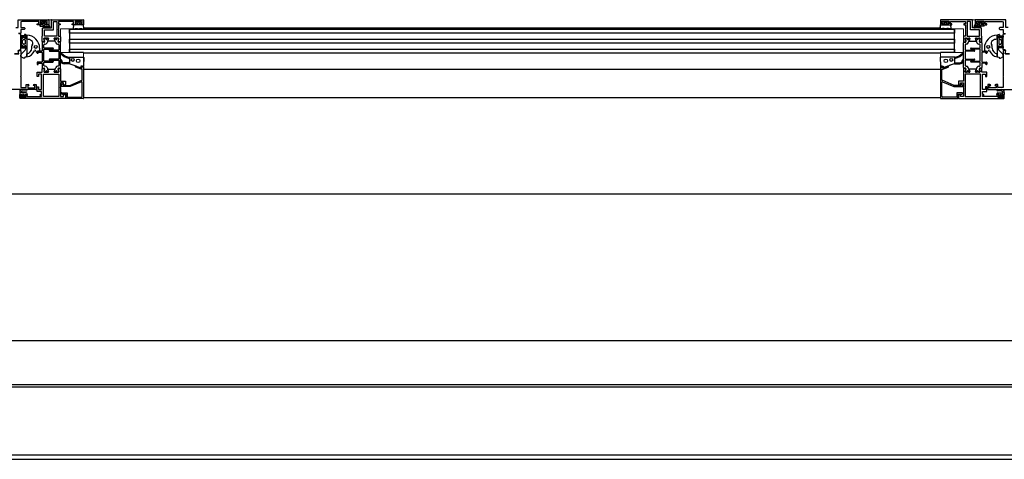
# Model space of a CAD drawing. Header units: millimetres. Extents: x 45983 to 94428, y -13359 to 18562.
# Tile 11 of 57: x 80764 to 81751, y -2583 to -2142. Entities that reach past the tile are written whole.
import ezdxf

# ---------------------------------------------------------------- set-up
doc = ezdxf.new("R2010")
doc.units = ezdxf.units.MM

msp = doc.modelspace()

# ---------------------------------------------------------------- linework, layer by layer
at = {"lineweight": 9}
for p, q in [((80762.15, -2141.79), (80827.77, -2141.79)), ((80827.77, -2141.79), (80827.77, -2150.83)), ((81687.23, -2141.79), (81752.85, -2141.79)), ((81687.23, -2150.83), (81687.23, -2141.79)), ((80804.7, -2150.83), (80804.7, -2174.79)), ((80827.77, -2150.83), (80804.7, -2150.83)), ((81710.3, -2150.83), (81687.23, -2150.83)), ((81710.3, -2174.79), (81710.3, -2150.83)), ((80804.7, -2174.79), (80827.78, -2174.79)), ((80827.78, -2174.79), (80827.78, -2220.81)), ((81687.22, -2174.79), (81710.3, -2174.79)), ((81687.22, -2220.81), (81687.22, -2174.79)), ((80763.78, -2211.79), (80738.69, -2211.79)), ((80763.78, -2220.81), (80763.78, -2211.79)), ((81751.22, -2211.79), (81751.22, -2220.81)), ((81776.31, -2211.79), (81751.22, -2211.79)), ((80827.78, -2220.81), (80763.78, -2220.81)), ((81751.22, -2220.81), (81687.22, -2220.81))]:
    msp.add_line(p, q, dxfattribs=at)
for p, q in [((80795.77, -2149.87), (80795.77, -2142.07)), ((80796.02, -2141.82), (80827.52, -2141.82)), ((81718.98, -2141.82), (81687.48, -2141.82)), ((81719.23, -2149.87), (81719.23, -2142.07)), ((80768.79, -2150.29), (80768.79, -2151.09)), ((80784.36, -2148.14), (80792.2, -2148.42)), ((80786.67, -2146.7), (80786.67, -2145.8)), ((80787.02, -2150.12), (80795.52, -2150.12)), ((80787.17, -2145.3), (80788.57, -2145.3)), ((80788.57, -2147.2), (80787.17, -2147.2)), ((80787.5, -2149.55), (80789.01, -2150.04)), ((80789.26, -2149.28), (80787.75, -2148.79)), ((80789.07, -2145.8), (80789.07, -2146.7)), ((80792.74, -2149.31), (80789.48, -2149.32)), ((80789.48, -2150.12), (80793.06, -2150.12)), ((80813.78, -2150.83), (80813.78, -2174.29)), ((80813.78, -2151.29), (81701.22, -2151.29)), ((80813.78, -2155.29), (80813.78, -2151.29)), ((80817.76, -2147.1), (80817.49, -2150.5)), ((80827.49, -2146.82), (80818.05, -2146.82)), ((80820.88, -2144.07), (80820.2, -2145.25)), ((80824.23, -2143.82), (80821.31, -2143.82)), ((80825.34, -2145.25), (80824.66, -2144.07)), ((81687.23, -2150.29), (80827.77, -2150.29)), ((80828.05, -2150.5), (80827.79, -2147.1)), ((81686.95, -2150.5), (81687.21, -2147.1)), ((81687.51, -2146.82), (81696.95, -2146.82)), ((81689.66, -2145.25), (81690.34, -2144.07)), ((81690.77, -2143.82), (81693.69, -2143.82)), ((81694.12, -2144.07), (81694.8, -2145.25)), ((81697.24, -2147.1), (81697.51, -2150.5)), ((81701.22, -2174.29), (81701.22, -2150.83)), ((81701.22, -2151.29), (81701.22, -2155.29)), ((81727.98, -2150.12), (81719.48, -2150.12)), ((81725.52, -2150.12), (81721.94, -2150.12)), ((81722.26, -2149.31), (81725.52, -2149.32)), ((81730.64, -2148.14), (81722.8, -2148.42)), ((81725.74, -2149.28), (81727.25, -2148.79)), ((81725.93, -2145.8), (81725.93, -2146.7)), ((81727.5, -2149.55), (81725.99, -2150.04)), ((81727.83, -2145.3), (81726.43, -2145.3)), ((81726.43, -2147.2), (81727.83, -2147.2)), ((81728.33, -2146.7), (81728.33, -2145.8)), ((81746.21, -2150.29), (81746.21, -2151.09)), ((80764.59, -2155.69), (80762.54, -2155.69)), ((80764.29, -2156.14), (80762.83, -2156.14)), ((80764.79, -2171.64), (80764.79, -2156.64)), ((80764.79, -2157.84), (80764.79, -2159.44)), ((80768.29, -2158.14), (80765.09, -2158.14)), ((80765.09, -2159.14), (80769.49, -2159.14)), ((80765.59, -2167.32), (80765.59, -2160.97)), ((80765.83, -2160.55), (80767.56, -2159.48)), ((80766.34, -2163.98), (80766.97, -2162.13)), ((80767.45, -2161.8), (80768.79, -2161.8)), ((80768.59, -2156.94), (80768.59, -2157.84)), ((80769.49, -2156.64), (80768.89, -2156.64)), ((80769.29, -2162.3), (80769.29, -2166)), ((80769.79, -2158.83), (80769.79, -2156.94)), ((80770.99, -2161.4), (80770.99, -2157.4)), ((80789.76, -2160.47), (80789.38, -2160.47)), ((80789.96, -2160.74), (80789.96, -2160.67)), ((80791.01, -2160.67), (80791.01, -2160.74)), ((80791.58, -2160.47), (80791.21, -2160.47)), ((80799.83, -2160.48), (80799.46, -2160.48)), ((80800.03, -2160.74), (80800.03, -2160.68)), ((80801.08, -2160.68), (80801.08, -2160.74)), ((80801.66, -2160.48), (80801.28, -2160.48)), ((80804.77, -2158.88), (80804.77, -2163.73)), ((81701.22, -2155.29), (80813.78, -2155.29)), ((80813.78, -2165.29), (80813.78, -2161.29)), ((80813.78, -2161.29), (81701.22, -2161.29)), ((81701.22, -2161.29), (81701.22, -2165.29)), ((81710.23, -2158.88), (81710.23, -2163.73)), ((81713.34, -2160.48), (81713.72, -2160.48)), ((81713.92, -2160.68), (81713.92, -2160.74)), ((81714.97, -2160.74), (81714.97, -2160.68)), ((81715.17, -2160.48), (81715.54, -2160.48)), ((81723.42, -2160.47), (81723.79, -2160.47)), ((81723.99, -2160.67), (81723.99, -2160.74)), ((81725.04, -2160.74), (81725.04, -2160.67)), ((81725.24, -2160.47), (81725.62, -2160.47)), ((81744.01, -2161.4), (81744.01, -2157.4)), ((81745.21, -2158.83), (81745.21, -2156.94)), ((81745.51, -2156.64), (81746.11, -2156.64)), ((81749.91, -2159.14), (81745.51, -2159.14)), ((81745.71, -2162.3), (81745.71, -2166)), ((81747.55, -2161.8), (81746.21, -2161.8)), ((81746.41, -2156.94), (81746.41, -2157.84)), ((81746.71, -2158.14), (81749.91, -2158.14)), ((81749.17, -2160.55), (81747.44, -2159.48)), ((81748.66, -2163.98), (81748.03, -2162.13)), ((81749.41, -2167.32), (81749.41, -2160.97)), ((81750.21, -2171.64), (81750.21, -2156.64)), ((81750.21, -2157.84), (81750.21, -2159.44)), ((81750.41, -2155.69), (81752.46, -2155.69)), ((81750.71, -2156.14), (81752.17, -2156.14)), ((80762.83, -2172.14), (80764.29, -2172.14)), ((80764.79, -2168.84), (80764.79, -2170.44)), ((80768.49, -2169.14), (80765.09, -2169.14)), ((80765.09, -2170.14), (80769.09, -2170.14)), ((80765.57, -2176), (80769.2, -2172.38)), ((80767.56, -2168.81), (80765.83, -2167.74)), ((80766.97, -2166.16), (80766.34, -2164.31)), ((80768.79, -2166.5), (80767.45, -2166.5)), ((80768.79, -2168.44), (80768.79, -2168.84)), ((80769.49, -2168.14), (80769.09, -2168.14)), ((80769.79, -2169.44), (80769.79, -2168.44)), ((80776.09, -2170.51), (80776.09, -2168.03)), ((80783.78, -2170.4), (80783.78, -2172.96)), ((80786.26, -2164.87), (80786.26, -2173.07)), ((80788.49, -2163.93), (80786.45, -2163.93)), ((80788.22, -2164.37), (80786.76, -2164.37)), ((80788.06, -2170.07), (80788.06, -2166.87)), ((80788.06, -2183.07), (80788.06, -2171.67)), ((80797.06, -2170.37), (80788.36, -2170.37)), ((80788.36, -2171.37), (80797.06, -2171.37)), ((80788.56, -2166.37), (80789.3, -2166.37)), ((80798.95, -2163.38), (80792.08, -2163.38)), ((80801.74, -2166.38), (80802.48, -2166.38)), ((80804.58, -2163.93), (80802.53, -2163.93)), ((80804.28, -2164.38), (80802.82, -2164.38)), ((80802.98, -2166.88), (80802.98, -2172.08)), ((80804.78, -2189.88), (80804.78, -2164.88)), ((81701.22, -2165.29), (80813.78, -2165.29)), ((80813.78, -2174.79), (80813.78, -2171.29)), ((80813.78, -2171.29), (81701.22, -2171.29)), ((81701.22, -2171.29), (81701.22, -2174.79)), ((81710.22, -2189.88), (81710.22, -2164.88)), ((81710.42, -2163.93), (81712.47, -2163.93)), ((81710.72, -2164.38), (81712.18, -2164.38)), ((81712.02, -2166.88), (81712.02, -2172.08)), ((81713.26, -2166.38), (81712.52, -2166.38)), ((81716.05, -2163.38), (81722.92, -2163.38)), ((81717.94, -2170.37), (81726.64, -2170.37)), ((81726.64, -2171.37), (81717.94, -2171.37)), ((81726.44, -2166.37), (81725.7, -2166.37)), ((81726.51, -2163.93), (81728.55, -2163.93)), ((81726.78, -2164.37), (81728.24, -2164.37)), ((81726.94, -2170.07), (81726.94, -2166.87)), ((81726.94, -2183.07), (81726.94, -2171.67)), ((81728.74, -2164.87), (81728.74, -2173.07)), ((81731.22, -2170.4), (81731.22, -2172.96)), ((81738.91, -2170.51), (81738.91, -2168.03)), ((81745.21, -2169.44), (81745.21, -2168.44)), ((81745.51, -2168.14), (81745.91, -2168.14)), ((81749.43, -2176), (81745.8, -2172.38)), ((81749.91, -2170.14), (81745.91, -2170.14)), ((81746.21, -2166.5), (81747.55, -2166.5)), ((81746.21, -2168.44), (81746.21, -2168.84)), ((81746.51, -2169.14), (81749.91, -2169.14)), ((81747.44, -2168.81), (81749.17, -2167.74)), ((81748.03, -2166.16), (81748.66, -2164.31)), ((81750.21, -2168.84), (81750.21, -2170.44)), ((81752.17, -2172.14), (81750.71, -2172.14)), ((80764.99, -2178.65), (80764.99, -2177.42)), ((80768.79, -2179.56), (80768.79, -2180.07)), ((80770.99, -2179.19), (80770.99, -2176.14)), ((80780.49, -2174.39), (80780.05, -2172.96)), ((80781.56, -2175.37), (80781.96, -2175.37)), ((80782.26, -2175.07), (80782.26, -2174.67)), ((80782.56, -2174.37), (80785.96, -2174.37)), ((80786.26, -2174.67), (80786.26, -2184.07)), ((80802.68, -2172.38), (80793.98, -2172.38)), ((80793.98, -2173.38), (80802.68, -2173.38)), ((80802.68, -2181.38), (80793.98, -2181.38)), ((80802.98, -2173.68), (80802.98, -2181.08)), ((80813.78, -2174.29), (80827.77, -2174.29)), ((81687.22, -2175.29), (80827.78, -2175.29)), ((80828.26, -2179.7), (80827.8, -2188.1)), ((81686.74, -2179.7), (81687.2, -2188.1)), ((81687.23, -2174.29), (81701.22, -2174.29)), ((81712.02, -2173.68), (81712.02, -2181.08)), ((81712.32, -2172.38), (81721.02, -2172.38)), ((81721.02, -2173.38), (81712.32, -2173.38)), ((81712.32, -2181.38), (81721.02, -2181.38)), ((81728.74, -2174.67), (81728.74, -2184.07)), ((81732.44, -2174.37), (81729.04, -2174.37)), ((81732.74, -2175.07), (81732.74, -2174.67)), ((81733.44, -2175.37), (81733.04, -2175.37)), ((81734.51, -2174.39), (81734.95, -2172.96)), ((81744.01, -2179.19), (81744.01, -2176.14)), ((81746.21, -2179.56), (81746.21, -2180.07)), ((81750.01, -2178.65), (81750.01, -2177.42)), ((80781.26, -2184.67), (80781.26, -2186.57)), ((80785.96, -2184.37), (80781.56, -2184.37)), ((80781.56, -2186.87), (80782.16, -2186.87)), ((80782.46, -2186.57), (80782.46, -2185.67)), ((80782.76, -2185.37), (80785.96, -2185.37)), ((80786.26, -2185.67), (80786.26, -2189.87)), ((80786.45, -2190.83), (80788.5, -2190.83)), ((80786.76, -2190.37), (80788.22, -2190.37)), ((80788.06, -2187.87), (80788.06, -2184.67)), ((80797.06, -2183.37), (80788.36, -2183.37)), ((80788.36, -2184.37), (80797.06, -2184.37)), ((80789.3, -2188.37), (80788.56, -2188.37)), ((80792.08, -2191.38), (80798.95, -2191.38)), ((80793.98, -2182.38), (80802.68, -2182.38)), ((80802.48, -2188.38), (80801.74, -2188.38)), ((80802.54, -2190.83), (80804.58, -2190.83)), ((80802.82, -2190.38), (80804.28, -2190.38)), ((80802.98, -2182.68), (80802.98, -2187.88)), ((80812.78, -2185.01), (80808.28, -2185.01)), ((80813.61, -2186.01), (80808.28, -2186.01)), ((80813.94, -2186.06), (80819.17, -2187.88)), ((80818.37, -2187.88), (80824.51, -2190.13)), ((80827.78, -2188.88), (80827.78, -2220.56)), ((81687.22, -2191.95), (80827.78, -2191.95)), ((81687.22, -2188.88), (81687.22, -2220.56)), ((81696.63, -2187.88), (81690.49, -2190.13)), ((81701.06, -2186.06), (81695.83, -2187.88)), ((81701.39, -2186.01), (81706.72, -2186.01)), ((81702.22, -2185.01), (81706.72, -2185.01)), ((81712.46, -2190.83), (81710.42, -2190.83)), ((81712.18, -2190.38), (81710.72, -2190.38)), ((81712.02, -2182.68), (81712.02, -2187.88)), ((81721.02, -2182.38), (81712.32, -2182.38)), ((81712.52, -2188.38), (81713.26, -2188.38)), ((81722.92, -2191.38), (81716.05, -2191.38)), ((81717.94, -2183.37), (81726.64, -2183.37)), ((81726.64, -2184.37), (81717.94, -2184.37)), ((81725.7, -2188.37), (81726.44, -2188.37)), ((81728.55, -2190.83), (81726.5, -2190.83)), ((81728.24, -2190.37), (81726.78, -2190.37)), ((81726.94, -2187.87), (81726.94, -2184.67)), ((81728.74, -2185.67), (81728.74, -2189.87)), ((81729.04, -2184.37), (81733.44, -2184.37)), ((81732.24, -2185.37), (81729.04, -2185.37)), ((81732.54, -2186.57), (81732.54, -2185.67)), ((81733.44, -2186.87), (81732.84, -2186.87)), ((81733.74, -2184.67), (81733.74, -2186.57)), ((80789.38, -2194.27), (80789.76, -2194.27)), ((80789.96, -2194.07), (80789.96, -2194.01)), ((80791.01, -2194.01), (80791.01, -2194.07)), ((80791.21, -2194.27), (80791.58, -2194.27)), ((80799.46, -2194.28), (80799.83, -2194.28)), ((80800.03, -2194.08), (80800.03, -2194.02)), ((80801.08, -2194.02), (80801.08, -2194.08)), ((80801.28, -2194.28), (80801.66, -2194.28)), ((81713.72, -2194.28), (81713.34, -2194.28)), ((81713.92, -2194.02), (81713.92, -2194.08)), ((81714.97, -2194.08), (81714.97, -2194.02)), ((81715.54, -2194.28), (81715.17, -2194.28)), ((81723.79, -2194.27), (81723.42, -2194.27)), ((81723.99, -2194.01), (81723.99, -2194.07)), ((81725.04, -2194.07), (81725.04, -2194.01)), ((81725.62, -2194.27), (81725.24, -2194.27)), ((80770.53, -2211.79), (80766.78, -2211.79)), ((80805.03, -2208.12), (80806.86, -2206.25)), ((80826.38, -2218.41), (80826.38, -2204.58)), ((81688.62, -2218.41), (81688.62, -2204.58)), ((81709.97, -2208.12), (81708.14, -2206.25)), ((81744.47, -2211.79), (81748.22, -2211.79)), ((80766.58, -2217.29), (80766.58, -2217.99)), ((80766.78, -2213.29), (80770.53, -2213.29)), ((80767.48, -2216.79), (80767.08, -2216.79)), ((80767.08, -2218.49), (80767.48, -2218.49)), ((80767.98, -2217.99), (80767.98, -2217.29)), ((80806.91, -2216.77), (80805.83, -2216.14)), ((81687.22, -2220.31), (80827.78, -2220.31)), ((81708.09, -2216.77), (81709.17, -2216.14)), ((81748.22, -2213.29), (81744.47, -2213.29)), ((81747.02, -2217.99), (81747.02, -2217.29)), ((81747.52, -2216.79), (81747.92, -2216.79)), ((81747.92, -2218.49), (81747.52, -2218.49)), ((81748.42, -2217.29), (81748.42, -2217.99)), ((86640, -2316.95), (75653.08, -2316.95)), ((79712.5, -2463.77), (82900, -2463.77)), ((79726.25, -2507.98), (82886.25, -2507.98)), ((82886.25, -2510.63), (79726.25, -2510.63)), ((79716.25, -2582.98), (82896.25, -2582.98)), ((79726.25, -2578.63), (82886.25, -2578.63)), ((79726.25, -2582.98), (82886.25, -2582.98))]:
    msp.add_line(p, q)
for points in [[(80759.79, -2149.79), (80762.15, -2149.79), (80762.15, -2141.82), (80792.68, -2141.82)], [(80792.93, -2142.07), (80792.93, -2146.82), (80790.93, -2146.82)], [(80827.77, -2142.07), (80827.77, -2146.82), (80825.77, -2146.82)], [(81687.23, -2142.07), (81687.23, -2146.82), (81689.23, -2146.82)], [(81722.07, -2142.07), (81722.07, -2146.82), (81724.07, -2146.82)], [(81755.21, -2149.79), (81752.85, -2149.79), (81752.85, -2141.82), (81722.32, -2141.82)], [(80784.93, -2146.82), (80781.43, -2146.82), (80781.43, -2145.82), (80782.93, -2145.82), (80782.93, -2143.62), (80765.78, -2143.62), (80764.99, -2143.9), (80764.79, -2144.74), (80764.79, -2149.79), (80768.29, -2149.79)], [(80768.29, -2151.59), (80764.79, -2151.59), (80764.79, -2155.49)], [(80785.18, -2145.39), (80785.18, -2145.82), (80785.78, -2145.82), (80785.78, -2147.12), (80783.88, -2147.12), (80783.88, -2147.64)], [(80789.93, -2145.82), (80791.43, -2145.82), (80791.43, -2143.32), (80784.43, -2143.32), (80784.43, -2145.82), (80785.93, -2145.82)], [(80790.36, -2144.98), (80789.28, -2144.22), (80786.48, -2144.22), (80785.39, -2144.98)], [(80786.25, -2163.73), (80786.27, -2158.38), (80786.77, -2158.38), (80786.77, -2150.37)], [(80793.88, -2148.5), (80792.88, -2147.12), (80789.98, -2147.12), (80789.98, -2145.82), (80790.58, -2145.82), (80790.58, -2145.39)], [(80819.77, -2146.82), (80817.77, -2146.82), (80816.27, -2146.82), (80816.27, -2145.82), (80817.77, -2145.82), (80817.77, -2143.62), (80802.77, -2143.62), (80802.77, -2145.82), (80804.27, -2145.82), (80804.27, -2146.82), (80802.77, -2146.82), (80802.77, -2151.32), (80802.52, -2151.57), (80802.77, -2151.82), (80802.77, -2158.38), (80804.27, -2158.38)], [(80817.79, -2150.82), (80819.04, -2150.82), (80819.85, -2150.72), (80821.47, -2150.72), (80822.15, -2150.82), (80823.4, -2150.82), (80824.07, -2150.72), (80825.69, -2150.72), (80826.5, -2150.82), (80827.75, -2150.82)], [(80824.77, -2145.82), (80826.27, -2145.82), (80826.27, -2143.32), (80819.27, -2143.32), (80819.27, -2145.82), (80820.77, -2145.82)], [(80820.34, -2145.55), (80820.77, -2145.62), (80820.77, -2146.82)], [(80824.77, -2146.82), (80824.77, -2145.62), (80825.2, -2145.55)], [(81697.21, -2150.82), (81695.96, -2150.82), (81695.15, -2150.72), (81693.53, -2150.72), (81692.85, -2150.82), (81691.6, -2150.82), (81690.93, -2150.72), (81689.31, -2150.72), (81688.5, -2150.82), (81687.25, -2150.82)], [(81690.23, -2145.82), (81688.73, -2145.82), (81688.73, -2143.32), (81695.73, -2143.32), (81695.73, -2145.82), (81694.23, -2145.82)], [(81690.23, -2146.82), (81690.23, -2145.62), (81689.8, -2145.55)], [(81694.66, -2145.55), (81694.23, -2145.62), (81694.23, -2146.82)], [(81695.23, -2146.82), (81697.23, -2146.82), (81698.73, -2146.82), (81698.73, -2145.82), (81697.23, -2145.82), (81697.23, -2143.62), (81712.23, -2143.62), (81712.23, -2145.82), (81710.73, -2145.82), (81710.73, -2146.82), (81712.23, -2146.82), (81712.23, -2151.32), (81712.48, -2151.57), (81712.23, -2151.82), (81712.23, -2158.38), (81710.73, -2158.38)], [(81721.12, -2148.5), (81722.12, -2147.12), (81725.02, -2147.12), (81725.02, -2145.82), (81724.42, -2145.82), (81724.42, -2145.39)], [(81725.07, -2145.82), (81723.57, -2145.82), (81723.57, -2143.32), (81730.57, -2143.32), (81730.57, -2145.82), (81729.07, -2145.82)], [(81724.64, -2144.98), (81725.72, -2144.22), (81728.52, -2144.22), (81729.61, -2144.98)], [(81728.75, -2163.73), (81728.73, -2158.38), (81728.23, -2158.38), (81728.23, -2150.37)], [(81729.82, -2145.39), (81729.82, -2145.82), (81729.22, -2145.82), (81729.22, -2147.12), (81731.12, -2147.12), (81731.12, -2147.64)], [(81730.07, -2146.82), (81733.57, -2146.82), (81733.57, -2145.82), (81732.07, -2145.82), (81732.07, -2143.62), (81749.22, -2143.62), (81750.01, -2143.9), (81750.21, -2144.74), (81750.21, -2149.79), (81746.71, -2149.79)], [(81746.71, -2151.59), (81750.21, -2151.59), (81750.21, -2155.49)], [(80768.45, -2159.83), (80768.62, -2160.4), (80769.79, -2160.4), (80769.79, -2160.3), (80769.79, -2157.7)], [(80770.09, -2157.4), (80770.99, -2157.4), (80770.99, -2179.19), (80768.95, -2179.37)], [(80788.71, -2163.79), (80788.14, -2160.62), (80788.69, -2163.7)], [(80791.8, -2160.37), (80792.6, -2160.38), (80788.34, -2160.38), (80789.16, -2160.37)], [(80791.89, -2163.11), (80792.79, -2160.65), (80791.18, -2165.06)], [(80799.86, -2165.06), (80798.24, -2160.65), (80799.13, -2163.11)], [(80801.88, -2160.38), (80802.68, -2160.38), (80798.43, -2160.38), (80799.24, -2160.38)], [(80802.86, -2160.73), (80802.34, -2163.7), (80802.88, -2160.62)], [(81712.14, -2160.73), (81712.66, -2163.7), (81712.12, -2160.62)], [(81713.12, -2160.38), (81712.32, -2160.38), (81716.57, -2160.38), (81715.76, -2160.38)], [(81715.14, -2165.06), (81716.76, -2160.65), (81715.87, -2163.11)], [(81723.11, -2163.11), (81722.21, -2160.65), (81723.82, -2165.06)], [(81723.2, -2160.37), (81722.4, -2160.38), (81726.66, -2160.38), (81725.84, -2160.37)], [(81726.29, -2163.79), (81726.86, -2160.62), (81726.31, -2163.7)], [(81744.91, -2157.4), (81744.01, -2157.4), (81744.01, -2179.19), (81746.05, -2179.37)], [(81746.55, -2159.83), (81746.38, -2160.4), (81745.21, -2160.4), (81745.21, -2160.3), (81745.21, -2157.7)], [(80769.79, -2170.96), (80769.79, -2167.9), (80768.62, -2167.9), (80768.45, -2168.46)], [(81745.21, -2170.96), (81745.21, -2167.9), (81746.38, -2167.9), (81746.55, -2168.46)], [(80762.64, -2176.14), (80758.45, -2176.14), (80762.95, -2176.14), (80762.32, -2172.59), (80764.8, -2172.59), (80764.8, -2198.55), (80764.55, -2198.8), (80764.8, -2199.05), (80764.8, -2210), (80770.3, -2210), (80770.3, -2206.79), (80772.3, -2206.79)], [(80768.49, -2180.39), (80767.64, -2180.37), (80765.25, -2179.09)], [(80781.27, -2174.28), (80781.26, -2174.07), (80781.26, -2175.07)], [(80785.96, -2173.37), (80781.96, -2173.37), (80783.38, -2173.36)], [(80813.01, -2179.57), (80813.78, -2179.57), (80813.78, -2186.02)], [(80813.82, -2179.57), (80816.3, -2179.38), (80827.96, -2179.38)], [(81701.18, -2179.57), (81698.7, -2179.38), (81687.04, -2179.38)], [(81701.99, -2179.57), (81701.22, -2179.57), (81701.22, -2186.02)], [(81729.04, -2173.37), (81733.04, -2173.37), (81731.62, -2173.36)], [(81733.73, -2174.28), (81733.74, -2174.07), (81733.74, -2175.07)], [(81752.36, -2176.14), (81756.55, -2176.14), (81752.05, -2176.14), (81752.68, -2172.59), (81750.2, -2172.59), (81750.2, -2198.55), (81750.45, -2198.8), (81750.2, -2199.05), (81750.2, -2210), (81744.7, -2210), (81744.7, -2206.79), (81742.7, -2206.79)], [(81746.51, -2180.39), (81747.36, -2180.37), (81749.75, -2179.09)], [(80804.78, -2191.03), (80804.78, -2203.38), (80809.78, -2203.38), (80809.78, -2206.99), (80808.31, -2207.38), (80807.78, -2207.38), (80807.78, -2205.18), (80804.78, -2205.18), (80804.78, -2209.56), (80804.53, -2209.81), (80804.78, -2210.06), (80804.78, -2219.01), (80807.78, -2219.01), (80807.78, -2216.81), (80808.28, -2216.81), (80809.78, -2217.21), (80809.78, -2220.81), (80764.28, -2220.81)], [(80769.78, -2216.81), (80771.28, -2216.81), (80771.28, -2217.81), (80770.78, -2217.81), (80770.78, -2219.01), (80785.78, -2219.01), (80785.78, -2217.81), (80784.28, -2217.81), (80784.28, -2216.81), (80785.78, -2216.81), (80785.78, -2213.81), (80781.28, -2213.81), (80781.28, -2209.31), (80782.78, -2209.31), (80782.78, -2211.81), (80785.78, -2211.81), (80785.78, -2196.38), (80782.78, -2196.38), (80782.78, -2198.88), (80781.28, -2198.88), (80781.28, -2194.38), (80786.26, -2194.38), (80786.26, -2191.03)], [(80788.17, -2194.02), (80788.7, -2191.06), (80788.15, -2194.15)], [(80791.18, -2189.69), (80792.79, -2194.11), (80791.9, -2191.65)], [(80799.14, -2191.65), (80798.25, -2194.11), (80799.86, -2189.7)], [(80802.33, -2190.97), (80802.89, -2194.15), (80802.34, -2191.06)], [(80826.48, -2202.15), (80826.48, -2191.38), (80825.27, -2191.38), (80820.17, -2189.53)], [(80820.58, -2188.4), (80825.31, -2190.13), (80825.48, -2190.18), (80826.28, -2190.18), (80825.98, -2188.38), (80827.28, -2188.38)], [(80826.7, -2188.38), (80825.18, -2188.38), (80825.18, -2189.66)], [(81694.42, -2188.4), (81689.69, -2190.13), (81689.52, -2190.18), (81688.72, -2190.18), (81689.02, -2188.38), (81687.72, -2188.38)], [(81688.3, -2188.38), (81689.82, -2188.38), (81689.82, -2189.66)], [(81688.52, -2202.15), (81688.52, -2191.38), (81689.73, -2191.38), (81694.83, -2189.53)], [(81710.22, -2191.03), (81710.22, -2203.38), (81705.22, -2203.38), (81705.22, -2206.99), (81706.69, -2207.38), (81707.22, -2207.38), (81707.22, -2205.18), (81710.22, -2205.18), (81710.22, -2209.56), (81710.47, -2209.81), (81710.22, -2210.06), (81710.22, -2219.01), (81707.22, -2219.01), (81707.22, -2216.81), (81706.72, -2216.81), (81705.22, -2217.21), (81705.22, -2220.81), (81750.72, -2220.81)], [(81712.67, -2190.97), (81712.11, -2194.15), (81712.66, -2191.06)], [(81715.86, -2191.65), (81716.75, -2194.11), (81715.14, -2189.7)], [(81723.82, -2189.69), (81722.21, -2194.11), (81723.1, -2191.65)], [(81726.83, -2194.02), (81726.3, -2191.06), (81726.85, -2194.15)], [(81745.22, -2216.81), (81743.72, -2216.81), (81743.72, -2217.81), (81744.22, -2217.81), (81744.22, -2219.01), (81729.22, -2219.01), (81729.22, -2217.81), (81730.72, -2217.81), (81730.72, -2216.81), (81729.22, -2216.81), (81729.22, -2213.81), (81733.72, -2213.81), (81733.72, -2209.31), (81732.22, -2209.31), (81732.22, -2211.81), (81729.22, -2211.81), (81729.22, -2196.38), (81732.22, -2196.38), (81732.22, -2198.88), (81733.72, -2198.88), (81733.72, -2194.38), (81728.74, -2194.38), (81728.74, -2191.03)], [(80789.16, -2194.37), (80788.35, -2194.38), (80792.6, -2194.38), (80791.8, -2194.37)], [(80799.24, -2194.38), (80798.43, -2194.38), (80802.69, -2194.38), (80801.88, -2194.38)], [(81715.76, -2194.38), (81716.57, -2194.38), (81712.31, -2194.38), (81713.12, -2194.38)], [(81725.84, -2194.37), (81726.65, -2194.38), (81722.4, -2194.38), (81723.2, -2194.37)], [(80780.04, -2211.79), (80738.68, -2211.79), (80738.68, -2207.39), (80734.78, -2207.39)], [(80773.3, -2207.79), (80771.8, -2207.79), (80771.8, -2210.29), (80778.8, -2210.29), (80778.8, -2207.79), (80777.3, -2207.79)], [(80778.3, -2206.79), (80780.29, -2206.79), (80780.29, -2211.54)], [(80825.69, -2204.12), (80814.24, -2208.96), (80805.38, -2208.96)], [(80807.38, -2206.46), (80807.38, -2207.76), (80813.99, -2207.76), (80826.17, -2202.61)], [(81707.62, -2206.46), (81707.62, -2207.76), (81701.01, -2207.76), (81688.83, -2202.61)], [(81689.31, -2204.12), (81700.76, -2208.96), (81709.62, -2208.96)], [(81736.7, -2206.79), (81734.71, -2206.79), (81734.71, -2211.54)], [(81734.96, -2211.79), (81776.32, -2211.79), (81776.32, -2207.39), (81780.22, -2207.39)], [(81741.7, -2207.79), (81743.2, -2207.79), (81743.2, -2210.29), (81736.2, -2210.29), (81736.2, -2207.79), (81737.7, -2207.79)], [(80763.78, -2214.79), (80763.78, -2216.79), (80765.78, -2216.79), (80765.78, -2217.99), (80765.28, -2217.99), (80765.28, -2218.32)], [(80763.78, -2220.31), (80763.78, -2216.81), (80764.78, -2216.81)], [(80765.78, -2217.81), (80764.78, -2217.81), (80764.78, -2219.81), (80769.78, -2219.81), (80769.78, -2217.81), (80768.78, -2217.81)], [(80770.28, -2215.29), (80765.28, -2215.29), (80765.28, -2214.79)], [(80765.49, -2218.73), (80766.58, -2219.49), (80767.98, -2219.49), (80769.07, -2218.73)], [(80769.28, -2218.32), (80769.28, -2217.99), (80768.78, -2217.99), (80768.78, -2216.79), (80771.28, -2216.79), (80771.28, -2216.29)], [(80806.08, -2215.21), (80811.48, -2215.21), (80811.48, -2219.41), (80825.38, -2219.41)], [(80827.53, -2220.81), (80810.28, -2220.81), (80810.28, -2216.41), (80807.58, -2216.41), (80807.46, -2216.62)], [(81687.47, -2220.81), (81704.72, -2220.81), (81704.72, -2216.41), (81707.42, -2216.41), (81707.54, -2216.62)], [(81708.92, -2215.21), (81703.52, -2215.21), (81703.52, -2219.41), (81689.62, -2219.41)], [(81745.72, -2218.32), (81745.72, -2217.99), (81746.22, -2217.99), (81746.22, -2216.79), (81743.72, -2216.79), (81743.72, -2216.29)], [(81744.72, -2215.29), (81749.72, -2215.29), (81749.72, -2214.79)], [(81749.22, -2217.81), (81750.22, -2217.81), (81750.22, -2219.81), (81745.22, -2219.81), (81745.22, -2217.81), (81746.22, -2217.81)], [(81749.51, -2218.73), (81748.42, -2219.49), (81747.02, -2219.49), (81745.93, -2218.73)], [(81751.22, -2214.79), (81751.22, -2216.79), (81749.22, -2216.79), (81749.22, -2217.99), (81749.72, -2217.99), (81749.72, -2218.32)], [(81751.22, -2220.31), (81751.22, -2216.81), (81750.22, -2216.81)]]:
    msp.add_lwpolyline(points)
for points in [[(80800.97, -2143.62), (80800.97, -2158.38), (80788.57, -2158.38), (80788.57, -2151.92), (80797.57, -2151.92), (80797.57, -2143.62)], [(81714.03, -2143.62), (81714.03, -2158.38), (81726.43, -2158.38), (81726.43, -2151.92), (81717.43, -2151.92), (81717.43, -2143.62)], [(80802.98, -2209.35), (80802.98, -2219.01), (80787.58, -2219.01), (80787.58, -2196.38), (80802.98, -2196.38)], [(81712.02, -2209.35), (81712.02, -2219.01), (81727.42, -2219.01), (81727.42, -2196.38), (81712.02, -2196.38)]]:
    msp.add_lwpolyline(points, close=True)
for centre, radius in [((80822.77, -2145.52), 1), ((81692.23, -2145.52), 1), ((80779.89, -2169.14), 1.5), ((81735.11, -2169.14), 1.5), ((80816.98, -2182.13), 1.5), ((80822.48, -2183.13), 1.75), ((81692.52, -2183.13), 1.75), ((81698.02, -2182.13), 1.5)]:
    msp.add_circle(centre, radius)
for centre, radius, start, end in [((80792.68, -2142.07), 0.25, 0, 90), ((80796.02, -2142.07), 0.25, 90, 180), ((80827.52, -2142.07), 0.25, 0, 90), ((81687.48, -2142.07), 0.25, 90, 180), ((81718.98, -2142.07), 0.25, 0, 90), ((81722.32, -2142.07), 0.25, 90, 180), ((80768.29, -2150.29), 0.5, 0, 90), ((80768.29, -2151.09), 0.5, 270, 0), ((80784.38, -2147.64), 0.5, 180, 268), ((80784.93, -2145.82), 1, 270, 0), ((80785.68, -2145.39), 0.5, 125.00001, 180), ((80787.17, -2145.8), 0.5, 90, 180), ((80787.17, -2146.7), 0.5, 180, 270), ((80787.02, -2150.37), 0.25, 90, 180), ((80787.63, -2149.17), 0.4, 71.79844, 251.79844), ((80788.57, -2145.8), 0.5, 0, 90), ((80788.57, -2146.7), 0.5, 270, 0), ((80789.48, -2148.62), 1.5, 251.79844, 270), ((80789.48, -2148.62), 0.7, 251.79844, 270.11617), ((80790.93, -2145.82), 1, 180, 270), ((80790.08, -2145.39), 0.5, 0, 54.99997), ((80792.17, -2149.42), 1.01, 38.43405, 87.97124), ((80792.75, -2149.01), 0.297, 268.28945, 46.76219), ((80793.06, -2149.1), 1.02, 270, 36.01676), ((80795.52, -2149.87), 0.25, 270, 0), ((80817.79, -2150.52), 0.3, 176.69813, 270), ((80818.05, -2147.12), 0.3, 90, 176.69813), ((80819.77, -2145.82), 1, 270, 0), ((80820.37, -2145.35), 0.2, 150, 260.53768), ((80821.31, -2144.32), 0.5, 90, 150), ((80824.23, -2144.32), 0.5, 30, 90), ((80825.77, -2145.82), 1, 180, 270), ((80825.17, -2145.35), 0.2, 279.46232, 30), ((80827.49, -2147.12), 0.3, 3.30187, 90), ((80827.75, -2150.52), 0.3, 270, 3.30187), ((81687.25, -2150.52), 0.3, 176.69813, 270), ((81687.51, -2147.12), 0.3, 90, 176.69813), ((81689.23, -2145.82), 1, 270, 0), ((81689.83, -2145.35), 0.2, 150, 260.53768), ((81690.77, -2144.32), 0.5, 90, 150), ((81693.69, -2144.32), 0.5, 30, 90), ((81695.23, -2145.82), 1, 180, 270), ((81694.63, -2145.35), 0.2, 279.46232, 30), ((81696.95, -2147.12), 0.3, 3.30187, 90), ((81697.21, -2150.52), 0.3, 270, 3.30187), ((81719.48, -2149.87), 0.25, 180, 270), ((81721.94, -2149.1), 1.02, 143.98324, 270), ((81722.25, -2149.01), 0.297, 133.23781, 271.71055), ((81722.83, -2149.42), 1.01, 92.02876, 141.56595), ((81724.07, -2145.82), 1, 270, 0), ((81724.92, -2145.39), 0.5, 125.00003, 180), ((81725.52, -2148.62), 0.7, 269.88383, 288.20156), ((81725.52, -2148.62), 1.5, 270, 288.20156), ((81726.43, -2145.8), 0.5, 90, 180), ((81726.43, -2146.7), 0.5, 180, 270), ((81727.37, -2149.17), 0.4, 288.20156, 108.20156), ((81727.83, -2145.8), 0.5, 0, 90), ((81727.83, -2146.7), 0.5, 270, 0), ((81727.98, -2150.37), 0.25, 0, 90), ((81730.07, -2145.82), 1, 180, 270), ((81729.32, -2145.39), 0.5, 0, 54.99999), ((81730.62, -2147.64), 0.5, 272, 0), ((81746.71, -2150.29), 0.5, 90, 180), ((81746.71, -2151.09), 0.5, 180, 270), ((80764.29, -2156.64), 0.5, 0, 90), ((80764.59, -2155.49), 0.2, 270, 0), ((80765.09, -2157.84), 0.3, 180, 270), ((80765.09, -2159.44), 0.3, 90, 180), ((80766.09, -2160.97), 0.5, 121.54596, 180), ((80767.45, -2162.3), 0.5, 90, 161.20011), ((80767.87, -2160), 0.6, 16.30871, 121.54596), ((80768.29, -2157.84), 0.3, 270.00001, 359.96411), ((80768.89, -2156.94), 0.3, 90, 180), ((80768.79, -2162.3), 0.5, 0, 90), ((80769.49, -2156.94), 0.3, 0, 90), ((80769.49, -2158.84), 0.3, 270, 2.61779), ((80770.09, -2157.7), 0.3, 90, 180), ((80770.78, -2170.4), 13, 0.00516, 89.08521), ((80770.78, -2170.4), 9, 56.57848, 88.69631), ((80788.34, -2160.58), 0.2, 90, 190), ((80788.47, -2160.67), 0.3, 90, 190), ((80789.68, -2161.07), 0.6, 25.00783, 154.99217), ((80789.16, -2160.67), 0.3, 41.81031, 90), ((80789.76, -2160.67), 0.2, 0, 90), ((80790.48, -2161.07), 0.6, 154.99217, 270), ((80789.76, -2160.74), 0.2, 334.99217, 0), ((80790.48, -2161.07), 0.6, 270, 25.00783), ((80791.21, -2160.67), 0.2, 90, 180), ((80791.21, -2160.74), 0.2, 180, 205.00783), ((80791.8, -2160.67), 0.3, 90, 138.18969), ((80792.46, -2160.67), 0.3, 340, 90), ((80792.6, -2160.58), 0.2, 339.8716, 90), ((80798.43, -2160.58), 0.2, 90, 200.1284), ((80798.58, -2160.68), 0.3, 90, 200), ((80799.24, -2160.68), 0.3, 41.81031, 90), ((80799.83, -2160.68), 0.2, 0, 90), ((80800.56, -2161.08), 0.6, 154.99217, 270), ((80800.56, -2161.08), 0.6, 25.00783, 154.99217), ((80799.83, -2160.74), 0.2, 334.99217, 0), ((80800.56, -2161.08), 0.6, 270, 25.00783), ((80801.28, -2160.68), 0.2, 90, 180), ((80801.28, -2160.74), 0.2, 180, 205.00783), ((80801.88, -2160.68), 0.3, 90, 138.18969), ((80802.57, -2160.68), 0.3, 350, 90), ((80802.68, -2160.58), 0.2, 350, 90), ((80804.27, -2158.88), 0.5, 0, 90), ((81710.73, -2158.88), 0.5, 90, 180), ((81712.32, -2160.58), 0.2, 90, 190), ((81712.43, -2160.68), 0.3, 90, 190), ((81713.12, -2160.68), 0.3, 41.81031, 90), ((81713.72, -2160.68), 0.2, 0, 90), ((81714.44, -2161.08), 0.6, 154.99217, 270), ((81714.44, -2161.08), 0.6, 25.00783, 154.99217), ((81713.72, -2160.74), 0.2, 334.99217, 0), ((81714.44, -2161.08), 0.6, 270, 25.00783), ((81715.17, -2160.68), 0.2, 90, 180), ((81715.17, -2160.74), 0.2, 180, 205.00783), ((81715.76, -2160.68), 0.3, 90, 138.18969), ((81716.42, -2160.68), 0.3, 340, 90), ((81716.57, -2160.58), 0.2, 339.8716, 90), ((81722.4, -2160.58), 0.2, 90, 200.1284), ((81722.54, -2160.67), 0.3, 90, 200), ((81723.2, -2160.67), 0.3, 41.81031, 90), ((81723.79, -2160.67), 0.2, 0, 90), ((81724.52, -2161.07), 0.6, 154.99217, 270), ((81723.79, -2160.74), 0.2, 334.99217, 0), ((81724.52, -2161.07), 0.6, 270, 25.00783), ((81725.32, -2161.07), 0.6, 25.00783, 154.99217), ((81725.24, -2160.67), 0.2, 90, 180), ((81725.24, -2160.74), 0.2, 180, 205.00783), ((81725.84, -2160.67), 0.3, 90, 138.18969), ((81726.53, -2160.67), 0.3, 350, 90), ((81726.66, -2160.58), 0.2, 350, 90), ((81744.22, -2170.4), 13, 90.91479, 179.99484), ((81744.22, -2170.4), 9, 91.30369, 123.42152), ((81744.91, -2157.7), 0.3, 0, 90), ((81745.51, -2156.94), 0.3, 90, 180), ((81745.51, -2158.84), 0.3, 177.38221, 270), ((81746.21, -2162.3), 0.5, 90, 180), ((81746.11, -2156.94), 0.3, 0, 90), ((81746.71, -2157.84), 0.3, 180.03589, 269.99999), ((81747.13, -2160), 0.6, 58.45404, 163.69129), ((81747.55, -2162.3), 0.5, 18.79989, 90), ((81748.91, -2160.97), 0.5, 0, 58.45404), ((81749.91, -2157.84), 0.3, 270, 0), ((81749.91, -2159.44), 0.3, 0, 90), ((81750.41, -2155.49), 0.2, 180, 270), ((81750.71, -2156.64), 0.5, 90, 180), ((80764.29, -2171.64), 0.5, 270, 0), ((80765.09, -2168.84), 0.3, 180, 270), ((80765.09, -2170.44), 0.3, 90, 180), ((80766.09, -2167.32), 0.5, 180, 238.45404), ((80766.82, -2164.15), 0.5, 161.20011, 198.79989), ((80767.45, -2166), 0.5, 198.79989, 270), ((80767.87, -2168.3), 0.6, 238.45404, 343.69129), ((80768.49, -2168.84), 0.3, 269.91629, 0), ((80768.79, -2166), 0.5, 270, 0), ((80769.09, -2168.44), 0.3, 90, 179.96413), ((80769.09, -2169.44), 0.7, 270, 359.96413), ((80767.79, -2170.96), 2, 315, 0), ((80769.49, -2168.44), 0.3, 359.96413, 90), ((80769.18, -2169.38), 7, 284.96926, 350.70586), ((80774.09, -2165.39), 3, 318.59038, 56.57848), ((80777.09, -2168.03), 1, 138.59038, 180), ((80786.45, -2163.73), 0.2, 179.73443, 270), ((80786.76, -2164.87), 0.5, 90, 180), ((80788.56, -2166.87), 0.5, 90, 180), ((80788.36, -2170.07), 0.3, 180, 270), ((80788.36, -2171.67), 0.3, 90, 180), ((80788.22, -2163.87), 0.5, 270, 10), ((80788.49, -2163.73), 0.2, 270, 10), ((80789.3, -2164.37), 2, 270, 340), ((80792.08, -2163.18), 0.2, 159.8716, 270), ((80797.06, -2170.87), 0.5, 0, 90), ((80797.06, -2170.87), 0.5, 270, 0), ((80798.95, -2163.18), 0.2, 270, 20.1284), ((80801.74, -2164.38), 2, 200, 270), ((80802.82, -2163.88), 0.5, 170, 270), ((80802.53, -2163.73), 0.2, 170, 270), ((80802.48, -2166.88), 0.5, 0, 90), ((80802.68, -2172.08), 0.3, 270, 0), ((80804.28, -2164.88), 0.5, 0, 90), ((80804.58, -2163.73), 0.2, 270, 0.05339), ((81710.42, -2163.73), 0.2, 179.94661, 270), ((81710.72, -2164.88), 0.5, 90, 180), ((81712.52, -2166.88), 0.5, 90, 180), ((81712.32, -2172.08), 0.3, 180, 270), ((81712.18, -2163.88), 0.5, 270, 10), ((81712.47, -2163.73), 0.2, 270, 10), ((81713.26, -2164.38), 2, 270, 340), ((81716.05, -2163.18), 0.2, 159.8716, 270), ((81717.94, -2170.87), 0.5, 90, 180), ((81717.94, -2170.87), 0.5, 180, 270), ((81722.92, -2163.18), 0.2, 270, 20.1284), ((81725.7, -2164.37), 2, 200, 270), ((81726.78, -2163.87), 0.5, 170, 270), ((81726.51, -2163.73), 0.2, 170, 270), ((81726.44, -2166.87), 0.5, 0, 90), ((81726.64, -2170.07), 0.3, 270, 0), ((81726.64, -2171.67), 0.3, 0, 90), ((81728.24, -2164.87), 0.5, 0, 90), ((81728.55, -2163.73), 0.2, 270, 0.26557), ((81740.91, -2165.39), 3, 123.42152, 221.40962), ((81737.91, -2168.03), 1, 0, 41.40962), ((81745.82, -2169.38), 7, 189.29414, 255.03074), ((81745.51, -2168.44), 0.3, 90, 180.03587), ((81745.91, -2169.44), 0.7, 180.03587, 270), ((81747.21, -2170.96), 2, 180, 225), ((81746.21, -2166), 0.5, 180, 270), ((81745.91, -2168.44), 0.3, 0.03587, 90), ((81746.51, -2168.84), 0.3, 180, 270.08371), ((81747.13, -2168.3), 0.6, 196.30871, 301.54596), ((81747.55, -2166), 0.5, 270, 341.20011), ((81748.18, -2164.15), 0.5, 341.20011, 18.79989), ((81748.91, -2167.32), 0.5, 301.54596, 0), ((81749.91, -2168.84), 0.3, 270, 0), ((81749.91, -2170.44), 0.3, 0, 90), ((81750.71, -2171.64), 0.5, 180, 270), ((80766.99, -2177.42), 2, 135, 180), ((80765.49, -2178.65), 0.5, 180, 241.91935), ((80767.74, -2180.19), 0.2, 241.91935, 270), ((80768.49, -2180.09), 0.3, 270, 3.29909), ((80768.99, -2179.56), 0.2, 100.30485, 180), ((80769.25, -2169.43), 9.92, 280.09951, 339.44057), ((80779.28, -2173.19), 0.8, 17.18523, 159.30817), ((80780.87, -2174.28), 0.4, 197.18523, 0.03587), ((80781.96, -2174.07), 0.7, 90, 179.96413), ((80781.56, -2175.07), 0.3, 179.96413, 270), ((80781.97, -2174.06), 0.7, 90, 180), ((80781.96, -2175.07), 0.3, 270, 359.96413), ((80782.56, -2174.67), 0.3, 90, 179.96413), ((80783.38, -2172.96), 0.4, 270, 0), ((80785.96, -2173.07), 0.3, 270, 0), ((80785.96, -2174.67), 0.3, 0, 90), ((80793.98, -2172.88), 0.5, 90, 180), ((80793.98, -2172.88), 0.5, 180, 270), ((80793.98, -2181.88), 0.5, 90, 180), ((80793.98, -2181.88), 0.5, 180, 270), ((80802.68, -2173.68), 0.3, 0, 90), ((80802.68, -2181.08), 0.3, 270, 0), ((80805.28, -2175.6), 0.5, 35.61395, 222.78158), ((80805.28, -2182.51), 0.5, 0, 180), ((80816.58, -2165.14), 15.9, 222.66361, 256.18307), ((80816.58, -2165.14), 14.9, 223.02148, 255.15404), ((80813.01, -2178.57), 1, 255.15404, 270), ((80812.78, -2181.57), 1, 0, 90), ((80813.74, -2178.57), 1, 270, 274.39871), ((80816.3, -2179.88), 0.5, 90, 94.39871), ((80827.96, -2179.68), 0.3, 356.63354, 90), ((81687.04, -2179.68), 0.3, 90, 183.36646), ((81698.7, -2179.88), 0.5, 85.60129, 90), ((81701.26, -2178.57), 1, 265.60129, 270), ((81702.22, -2181.57), 1, 90, 180), ((81701.99, -2178.57), 1, 270, 284.84596), ((81698.42, -2165.14), 15.9, 283.81693, 317.33639), ((81698.42, -2165.14), 14.9, 284.84596, 316.97852), ((81709.72, -2182.51), 0.5, 0, 180), ((81709.72, -2175.6), 0.5, 317.21842, 144.38605), ((81712.32, -2173.68), 0.3, 90, 180), ((81712.32, -2181.08), 0.3, 180, 270), ((81721.02, -2172.88), 0.5, 0, 90), ((81721.02, -2172.88), 0.5, 270, 0), ((81721.02, -2181.88), 0.5, 0, 90), ((81721.02, -2181.88), 0.5, 270, 0), ((81729.04, -2173.07), 0.3, 180, 270), ((81729.04, -2174.67), 0.3, 90, 180), ((81731.62, -2172.96), 0.4, 180, 270), ((81732.44, -2174.67), 0.3, 0.03587, 90), ((81733.04, -2175.07), 0.3, 180.03587, 270), ((81733.03, -2174.06), 0.7, 0, 90), ((81733.04, -2174.07), 0.7, 0.03587, 90), ((81733.44, -2175.07), 0.3, 270, 0.03587), ((81734.13, -2174.28), 0.4, 179.96413, 342.81477), ((81735.72, -2173.19), 0.8, 20.69183, 162.81477), ((81745.75, -2169.43), 9.92, 200.55943, 259.90049), ((81746.01, -2179.56), 0.2, 0, 79.69515), ((81746.51, -2180.09), 0.3, 176.70091, 270), ((81747.26, -2180.19), 0.2, 270, 298.08065), ((81748.01, -2177.42), 2, 0, 45), ((81749.51, -2178.65), 0.5, 298.08065, 0), ((80781.56, -2184.67), 0.3, 90, 180), ((80781.56, -2186.57), 0.3, 180, 270), ((80782.16, -2186.57), 0.3, 270, 0), ((80782.76, -2185.67), 0.3, 90, 180), ((80785.96, -2184.07), 0.3, 270, 0), ((80785.96, -2185.67), 0.3, 0, 90), ((80786.45, -2191.03), 0.2, 90, 180.08574), ((80786.76, -2189.87), 0.5, 180, 270), ((80788.36, -2183.07), 0.3, 180, 270), ((80788.36, -2184.67), 0.3, 90, 180), ((80788.56, -2187.87), 0.5, 180, 270), ((80788.22, -2190.87), 0.5, 350, 90), ((80788.5, -2191.03), 0.2, 350, 90), ((80789.3, -2190.37), 2, 20, 90), ((80792.08, -2191.58), 0.2, 90, 200.1284), ((80797.06, -2183.87), 0.5, 0, 90), ((80797.06, -2183.87), 0.5, 270, 0), ((80798.95, -2191.58), 0.2, 339.8716, 90), ((80801.74, -2190.38), 2, 90, 160), ((80802.82, -2190.88), 0.5, 90, 190), ((80802.54, -2191.03), 0.2, 90, 190), ((80802.48, -2187.88), 0.5, 270, 0), ((80802.68, -2182.68), 0.3, 0, 90), ((80804.28, -2189.88), 0.5, 270, 0), ((80804.58, -2191.03), 0.2, 359.9785, 90), ((80808.28, -2182.51), 3.5, 180, 270), ((80808.28, -2182.51), 2.5, 180, 270), ((80812.78, -2184.01), 1, 270, 0), ((80813.61, -2187.01), 1, 70.80605, 90), ((80820.38, -2188.96), 0.6, 70.04711, 250), ((80824.68, -2189.66), 0.5, 249.93706, 0), ((80825.48, -2189.66), 0.5, 249.93706, 258.52502), ((80826.7, -2188.08), 0.3, 270, 356.63354), ((80827.28, -2188.88), 0.5, 0, 90), ((81687.72, -2188.88), 0.5, 90, 180), ((81688.3, -2188.08), 0.3, 183.36646, 270), ((81689.52, -2189.66), 0.5, 281.47498, 290.06294), ((81690.32, -2189.66), 0.5, 180, 290.06294), ((81694.62, -2188.96), 0.6, 290, 109.95289), ((81701.39, -2187.01), 1, 90, 109.19395), ((81702.22, -2184.01), 1, 180, 270), ((81706.72, -2182.51), 3.5, 270, 0), ((81706.72, -2182.51), 2.5, 270, 0), ((81710.72, -2189.88), 0.5, 180, 270), ((81710.42, -2191.03), 0.2, 90, 180.0215), ((81712.32, -2182.68), 0.3, 90, 180), ((81712.52, -2187.88), 0.5, 180, 270), ((81712.18, -2190.88), 0.5, 350, 90), ((81712.46, -2191.03), 0.2, 350, 90), ((81713.26, -2190.38), 2, 20, 90), ((81716.05, -2191.58), 0.2, 90, 200.1284), ((81717.94, -2183.87), 0.5, 90, 180), ((81717.94, -2183.87), 0.5, 180, 270), ((81722.92, -2191.58), 0.2, 339.8716, 90), ((81725.7, -2190.37), 2, 90, 160), ((81726.78, -2190.87), 0.5, 90, 190), ((81726.5, -2191.03), 0.2, 90, 190), ((81726.44, -2187.87), 0.5, 270, 0), ((81726.64, -2183.07), 0.3, 270, 0), ((81726.64, -2184.67), 0.3, 0, 90), ((81728.24, -2189.87), 0.5, 270, 0), ((81728.55, -2191.03), 0.2, 359.91426, 90), ((81729.04, -2184.07), 0.3, 180, 270), ((81729.04, -2185.67), 0.3, 90, 180), ((81732.24, -2185.67), 0.3, 0, 90), ((81732.84, -2186.57), 0.3, 180, 270), ((81733.44, -2184.67), 0.3, 0, 90), ((81733.44, -2186.57), 0.3, 270, 0), ((80788.35, -2194.18), 0.2, 170, 270), ((80788.47, -2194.07), 0.3, 170, 270), ((80789.68, -2193.67), 0.6, 205.00783, 334.99217), ((80789.16, -2194.07), 0.3, 270, 318.18969), ((80789.76, -2194.07), 0.2, 270, 0), ((80790.48, -2193.67), 0.6, 90, 205.00783), ((80789.76, -2194.01), 0.2, 0, 25.00783), ((80790.48, -2193.67), 0.6, 334.99217, 90), ((80791.21, -2194.01), 0.2, 154.99217, 180), ((80791.21, -2194.07), 0.2, 180, 270), ((80791.8, -2194.07), 0.3, 221.81031, 270), ((80792.46, -2194.07), 0.3, 270, 20), ((80792.6, -2194.18), 0.2, 270, 20.1284), ((80798.43, -2194.18), 0.2, 159.8716, 270), ((80798.58, -2194.08), 0.3, 160, 270), ((80799.76, -2193.68), 0.6, 205.00783, 334.99217), ((80799.24, -2194.08), 0.3, 270, 318.18969), ((80799.83, -2194.08), 0.2, 270, 0), ((80800.56, -2193.68), 0.6, 90, 205.00783), ((80799.83, -2194.02), 0.2, 0, 25.00783), ((80800.56, -2193.68), 0.6, 334.99217, 90), ((80801.28, -2194.02), 0.2, 154.99217, 180), ((80801.28, -2194.08), 0.2, 180, 270), ((80801.88, -2194.08), 0.3, 221.81031, 270), ((80802.57, -2194.08), 0.3, 270, 10), ((80802.69, -2194.18), 0.2, 270, 10), ((81712.31, -2194.18), 0.2, 170, 270), ((81712.43, -2194.08), 0.3, 170, 270), ((81713.12, -2194.08), 0.3, 270, 318.18969), ((81713.72, -2194.08), 0.2, 270, 0), ((81714.44, -2193.68), 0.6, 90, 205.00783), ((81713.72, -2194.02), 0.2, 0, 25.00783), ((81714.44, -2193.68), 0.6, 334.99217, 90), ((81715.24, -2193.68), 0.6, 205.00783, 334.99217), ((81715.17, -2194.02), 0.2, 154.99217, 180), ((81715.17, -2194.08), 0.2, 180, 270), ((81715.76, -2194.08), 0.3, 221.81031, 270), ((81716.42, -2194.08), 0.3, 270, 20), ((81716.57, -2194.18), 0.2, 270, 20.1284), ((81722.4, -2194.18), 0.2, 159.8716, 270), ((81722.54, -2194.07), 0.3, 160, 270), ((81723.2, -2194.07), 0.3, 270, 318.18969), ((81723.79, -2194.07), 0.2, 270, 0), ((81724.52, -2193.67), 0.6, 90, 205.00783), ((81723.79, -2194.01), 0.2, 0, 25.00783), ((81724.52, -2193.67), 0.6, 334.99217, 90), ((81725.32, -2193.67), 0.6, 205.00783, 334.99217), ((81725.24, -2194.01), 0.2, 154.99217, 180), ((81725.24, -2194.07), 0.2, 180, 270), ((81725.84, -2194.07), 0.3, 221.81031, 270), ((81726.53, -2194.07), 0.3, 270, 10), ((81726.65, -2194.18), 0.2, 270, 10), ((80766.78, -2214.79), 3, 90, 180), ((80770.53, -2212.54), 0.75, 270, 90), ((80772.3, -2207.79), 1, 0, 90), ((80778.3, -2207.79), 1, 90, 180), ((80780.04, -2211.54), 0.25, 270, 0), ((80805.38, -2208.47), 0.493, 134.70716, 270.77228), ((80807.08, -2206.47), 0.307, 1.26287, 134.51566), ((80825.88, -2204.58), 0.5, 0, 112.91812), ((80825.98, -2202.15), 0.5, 292.91812, 0), ((81689.02, -2202.15), 0.5, 180, 247.08188), ((81689.12, -2204.58), 0.5, 67.08188, 180), ((81707.92, -2206.47), 0.307, 45.48434, 178.73713), ((81709.62, -2208.47), 0.493, 269.22772, 45.29284), ((81734.96, -2211.54), 0.25, 180, 270), ((81736.7, -2207.79), 1, 0, 90), ((81742.7, -2207.79), 1, 90, 180), ((81744.47, -2212.54), 0.75, 90, 270), ((81748.22, -2214.79), 3, 0, 90), ((80764.28, -2220.31), 0.5, 180, 270), ((80764.78, -2217.81), 1, 0, 90), ((80766.78, -2214.79), 1.5, 90, 180), ((80765.78, -2218.32), 0.5, 180, 234.99997), ((80767.08, -2217.29), 0.5, 90, 180), ((80767.08, -2217.99), 0.5, 180, 270), ((80767.48, -2217.29), 0.5, 0, 90), ((80767.48, -2217.99), 0.5, 270, 0), ((80769.78, -2217.81), 1, 90, 180), ((80768.78, -2218.32), 0.5, 305.00003, 0), ((80770.28, -2216.29), 1, 0, 90), ((80806.08, -2215.71), 0.5, 90, 240.00003), ((80807.11, -2216.42), 0.4, 240.00003, 330), ((80825.38, -2218.41), 1, 270, 0), ((80827.53, -2220.56), 0.25, 270, 0), ((81687.47, -2220.56), 0.25, 180, 270), ((81689.62, -2218.41), 1, 180, 270), ((81707.89, -2216.42), 0.4, 210, 299.99997), ((81708.92, -2215.71), 0.5, 299.99997, 90), ((81744.72, -2216.29), 1, 90, 180), ((81745.22, -2217.81), 1, 0, 90), ((81746.22, -2218.32), 0.5, 180, 234.99997), ((81747.52, -2217.29), 0.5, 90, 180), ((81747.52, -2217.99), 0.5, 180, 270), ((81747.92, -2217.29), 0.5, 0, 90), ((81747.92, -2217.99), 0.5, 270, 0), ((81748.22, -2214.79), 1.5, 0, 90), ((81750.22, -2217.81), 1, 90, 180), ((81749.22, -2218.32), 0.5, 305.00003, 0), ((81750.72, -2220.31), 0.5, 270, 0)]:
    msp.add_arc(centre, radius, start, end)

doc.saveas('drawing.dxf')
